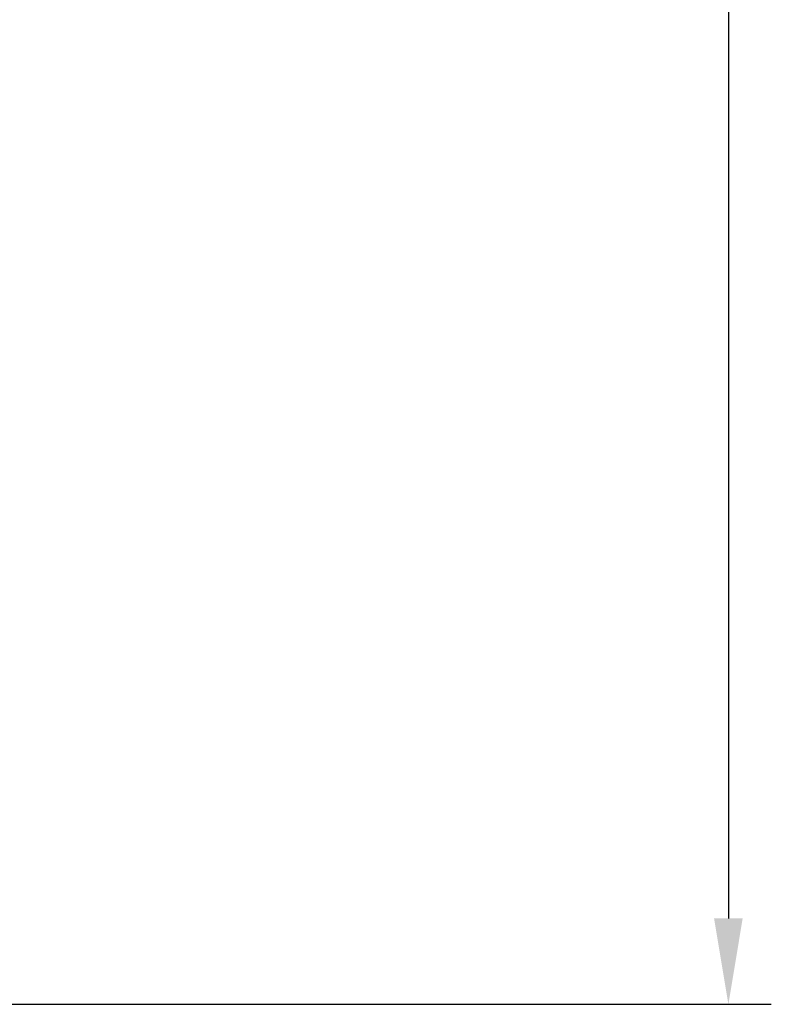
# Model space of a CAD drawing. Header units: millimetres. Extents: x 2938 to 3451, y 1869 to 2231.
# Tile 13 of 30: x 3104 to 3125, y 2029 to 2057. Entities that reach past the tile are written whole.
import ezdxf

# ---------------------------------------------------------------- set-up
doc = ezdxf.new("R2010")
doc.units = ezdxf.units.MM
doc.styles.add('标准', font='txt', dxfattribs={"width": 0.667})
doc.dimstyles.new('对齐', dxfattribs={"dimtxt": 3, "dimasz": 2.5, "dimexe": 1.25, "dimexo": 0.625, "dimtad": 1, "dimdsep": 46, "dimtxsty": '标准', "dimcen": 2.5, "dimclrd": 3, "dimclre": 3, "dimclrt": 3, "dimadec": 0, "dimazin": 0, "dimtfac": 1, "dimtmove": 0, "dimatfit": 3, "dimfxl": 1, "dimarcsym": 0})

# ---------------------------------------------------------------- blocks, each defined once
blk = doc.blocks.new('*D15')
at = {"color": 3, "linetype": 'Continuous', "lineweight": -2, "transparency": 16777216}
for p, q in [((3098.537, 2178.752), (3125.412, 2178.752)), ((3124.162, 2176.252), (3124.162, 2031.252)), ((3098.537, 2028.752), (3125.412, 2028.752))]:
    blk.add_line(p, q, dxfattribs=at)
at = {"color": 3, "linetype": 'Continuous', "transparency": 16777216}
for points in [[(3123.745, 2176.252), (3124.578, 2176.252), (3124.162, 2178.752)], [(3123.745, 2031.252), (3124.578, 2031.252), (3124.162, 2028.752)]]:
    blk.add_solid(points, dxfattribs=at)
at = {"layer": 'Defpoints', "color": 0, "linetype": 'Continuous', "transparency": 16777216}
for p in [(3097.912, 2178.752), (3097.912, 2028.752), (3124.162, 2028.752)]:
    blk.add_point(p, dxfattribs=at)
at = {"color": 3, "linetype": 'Continuous', "lineweight": 18, "transparency": 16777216, "insert": (3119.537, 2101.302), "char_height": 8, "width": 13.69772, "attachment_point": 5, "rotation": 90, "style": '标准'}
blk.add_mtext('150', dxfattribs=at)

msp = doc.modelspace()

# ---------------------------------------------------------------- dimensions: what is measured, and where the dimension line sits
at = {"color": 7, "linetype": 'Continuous', "lineweight": 18}
dim = msp.add_linear_dim(base=(3124.162, 2028.752), p1=(3097.912, 2178.752), p2=(3097.912, 2028.752), angle=270, dimstyle='对齐', override={"dimtxt": 8, "dimsah": 1}, dxfattribs=at)
dim.commit()
dim.dimension.update_dxf_attribs({"geometry": '*D15', "text_midpoint": (3124.162, 2101.302), "dimtype": 160})

doc.saveas('drawing.dxf')
